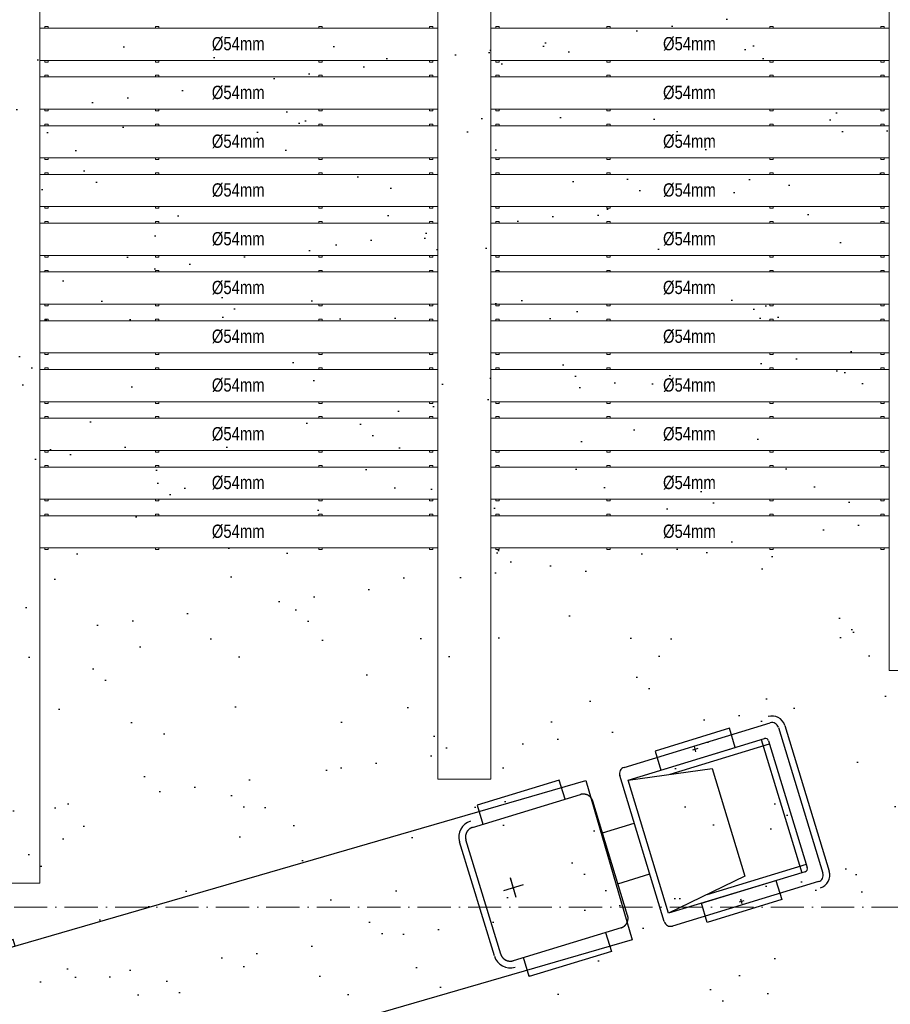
# Model space of a CAD drawing. Header units: millimetres. Extents: x 2241524 to 2686701, y -1965833 to -1461615.
# Tile 32 of 143: x 2318993 to 2332114, y -1770520 to -1755677. Entities that reach past the tile are written whole.
import ezdxf

# ---------------------------------------------------------------- set-up
doc = ezdxf.new("R2010")
doc.units = ezdxf.units.MM
doc.header["$LTSCALE"] = 100
doc.linetypes.add('A_CARA_15', pattern=[7.6, 5, -1.3, 0, -1.3])
doc.linetypes.add('RAYITAS', pattern=[0.375, 0.25, -0.125])
for name, color, linetype, lineweight in [('CA_OSY', 5, 'A_CARA_15', 18), ('CA_PODLAHA OBETONÁVKA', 12, 'Continuous', 25), ('CA_PODLAHA OBRYS', 12, 'Continuous', 25), ('CA_TG', 9, 'Continuous', 13), ('VZV a vozidla 2', 9, 'Continuous', 25)]:
    doc.layers.add(name, color=color, linetype=linetype, lineweight=lineweight)
doc.styles.get("Standard").update_dxf_attribs({"font": 'arial.ttf', "width": 0.8})
doc.linetypes.add('KANVBRDO', pattern='A,7,-6.5,[6,zn.shx,S=1,R=0,X=0,Y=0],-6.5', length=20)

# ---------------------------------------------------------------- blocks, each defined once
blk = doc.blocks.new('A$C84828806')
at = {"layer": 'CA_PODLAHA OBRYS', "transparency": 33554687}
h = blk.add_hatch(dxfattribs=at)
h.set_pattern_fill('AR-SAND', color=256, scale=40)
h.paths.add_polyline_path([(-159210, -11740), (-169720, -11740), (-169720, -12290), (-170020, -12290), (-170020, -11740), (-181720, -11740), (-181720, -12290), (-182020, -12290), (-182020, -11740), (-184520, -11740), (-184520, -12090), (-185220, -12090), (-185220, -11740), (-185485, -11740), (-190383, -12091), (-190376, -12184), (-190675, -12205), (-190682, -12113), (-196063, -12498), (-196056, -12590), (-196355, -12612), (-196362, -12520), (-201748, -12905), (-201741, -12997), (-202040, -13019), (-202047, -12927), (-207433, -13312), (-207426, -13404), (-207725, -13426), (-213113, -13720), (-213106, -13811), (-213405, -13832), (-218510, -14107), (-218510, -14530), (-219160, -14530), (-219160, -20720), (-219070, -20720), (-219070, -21020), (-219210, -27170), (-218510, -27170), (-218510, -27570), (-219270, -27570), (-219270, -32575), (-219600, -32575), (-219600, -33635), (-219270, -33635), (-219270, -33760), (-219200, -33760), (-219200, -33980), (-219270, -33980), (-219270, -34490), (-219600, -34490), (-219600, -39490), (-219270, -39490), (-219270, -40170), (-218510, -40170), (-218510, -40490), (-201615, -40490), (-201615, -51011), (-188061, -51011), (-188061, -44719), (-187461, -44719), (-187461, -51011), (-176361, -51011), (-176361, -45211), (-175761, -45211), (-175761, -51011), (-166061, -51011), (-166061, -40639), (-164971, -39549), (-164971, -36049), (-163971, -36049), (-163971, -37549), (-163521, -37549), (-163521, -38549), (-163971, -38549), (-163971, -39963), (-165061, -41053), (-165061, -51011), (-159210, -51011), (-159210, -46619), (-159641, -46619), (-159641, -45169), (-160361, -45169), (-160361, -40619), (-163121, -40619), (-163121, -37064), (-160361, -37064), (-160361, -36119), (-159210, -36119)])
h.paths.add_polyline_path([(-178061, -39344), (-178061, -43544), (-185461, -43544), (-185461, -39344)], flags=16)
h.paths.add_polyline_path([(-187461, -41219), (-187461, -42419), (-188761, -42419), (-188761, -41219)], flags=16)
h.paths.add_polyline_path([(-168570, -52411), (-159210, -52411), (-159210, -52011), (-201615, -52011), (-201615, -53630), (-196380, -53630), (-196380, -53430), (-196080, -53430), (-196080, -53630), (-195470, -53630), (-195470, -53960), (-194410, -53960), (-194410, -53630), (-190700, -53630), (-190700, -53430), (-190400, -53430), (-190400, -53630), (-185220, -53630), (-185220, -53170), (-184520, -53170), (-184520, -53630), (-182020, -53630), (-182020, -52970), (-181720, -52970), (-181720, -53630), (-175980, -53630), (-175980, -53560), (-175760, -53560), (-175760, -53630), (-170020, -53630), (-170020, -52970), (-169720, -52970), (-169720, -53630), (-163980, -53630), (-163980, -53560), (-163760, -53560), (-163760, -53630), (-159210, -53630), (-159210, -53211), (-168570, -53211)])
h.paths.add_polyline_path([(-180570, -52411), (-171170, -52411), (-171170, -53211), (-180570, -53211)], flags=16)
blk = doc.blocks.new('truck basic')
at = {"layer": 'VZV a vozidla 2', "linetype": 'Continuous'}
for p, q in [((-2.029, -15.257), (-3.324, -15.258)), ((-3.324, -15.258), (-3.324, -15.358)), ((-2.029, -15.357), (-2.029, -15.257)), ((-0.497, -15.257), (-1.793, -15.257)), ((-1.793, -15.257), (-1.793, -15.357)), ((-0.497, -15.357), (-0.497, -15.257)), ((8.074, -15.24), (6.779, -15.258)), ((6.779, -15.258), (6.783, -15.558)), ((8.078, -15.54), (8.074, -15.24)), ((6.397, -17.513), (6.373, -15.713)), ((6.815, -17.958), (6.811, -17.658)), ((8.106, -17.64), (8.111, -17.94)), ((-3.323, -17.958), (-3.323, -17.858)), ((-2.028, -17.957), (-3.323, -17.958)), ((-2.028, -17.857), (-2.028, -17.957)), ((-1.792, -17.957), (-1.792, -17.857)), ((-0.497, -17.957), (-1.792, -17.957)), ((-0.497, -17.857), (-0.497, -17.957)), ((8.111, -17.94), (6.815, -17.958))]:
    blk.add_line(p, q, dxfattribs=at)
at = {"layer": 'VZV a vozidla 2'}
for p, q in [((9, -17.728), (8.969, -15.428)), ((9.068, -15.327), (11.368, -15.296)), ((10.212, -15.362), (10.132, -15.363)), ((10.173, -15.402), (10.172, -15.322)), ((11.469, -15.395), (11.5, -17.694)), ((11.569, -15.393), (11.6, -17.693)), ((-4.144, -15.458), (-4.144, -17.758)), ((9.071, -15.527), (11.22, -15.498)), ((9.099, -17.627), (9.071, -15.527)), ((9.071, -15.527), (10.336, -15.71)), ((11.17, -15.499), (11.199, -17.598)), ((11.271, -15.547), (11.298, -17.547)), ((8.497, -17.485), (8.473, -15.685)), ((9.703, -15.618), (11.272, -15.597)), ((10.336, -15.71), (10.359, -17.41)), ((8.479, -16.185), (8.979, -16.178)), ((6.96, -16.76), (6.956, -16.451)), ((6.958, -16.76), (6.958, -16.451)), ((7.112, -16.603), (6.804, -16.608)), ((7.112, -16.606), (6.804, -16.606)), ((8.49, -16.985), (8.99, -16.978)), ((10.359, -17.41), (9.099, -17.627)), ((11.297, -17.497), (9.729, -17.518)), ((11.249, -17.598), (9.099, -17.627)), ((11.401, -17.796), (9.102, -17.827)), ((10.241, -17.761), (10.169, -17.762)), ((10.205, -17.798), (10.204, -17.726))]:
    blk.add_line(p, q, dxfattribs=at)
at = {"layer": 'VZV a vozidla 2', "linetype": 'RAYITAS'}
for p, q in [((6.621, -15.56), (8.321, -15.537)), ((6.497, -17.512), (6.473, -15.712)), ((8.349, -17.637), (6.649, -17.66))]:
    blk.add_line(p, q, dxfattribs=at)
at = {"layer": 'VZV a vozidla 2', "linetype": 'Continuous'}
for points in [[(10.757, -15.204), (9.583, -15.22), (9.587, -15.52), (10.761, -15.504), (10.757, -15.204)], [(10.79, -17.604), (10.794, -17.904), (9.62, -17.92), (9.616, -17.62), (10.79, -17.604)]]:
    blk.add_lwpolyline(points, dxfattribs=at)
at = {"layer": 'VZV a vozidla 2'}
blk.add_lwpolyline([(8.458, -17.855), (-4.042, -17.858), (-4.042, -15.358), (8.458, -15.355)], close=True, dxfattribs=at)
for centre, radius, start, end in [((-3.944, -15.458), 0.2, 90.0117, 180.0117), ((11.369, -15.396), 0.2, 0.7727, 90.7727), ((9.069, -15.427), 0.1, 90.7727, 180.7727), ((11.369, -15.396), 0.1, 0.7727, 90.7727), ((11.221, -15.548), 0.05, 0.7727, 90.7727), ((11.248, -17.548), 0.05, 270.7727, 0.7727), ((-3.944, -17.758), 0.2, 180.0117, 270.0117), ((9.1, -17.727), 0.1, 180.7727, 270.7727), ((11.4, -17.696), 0.1, 270.7727, 0.7727), ((11.4, -17.696), 0.2, 270.7727, 0.7727)]:
    blk.add_arc(centre, radius, start, end, dxfattribs=at)
at = {"layer": 'VZV a vozidla 2', "linetype": 'Continuous'}
for centre, start, end in [((6.623, -15.71), 90.7727, 180.7727), ((6.647, -17.51), 180.7727, 270.7727)]:
    blk.add_arc(centre, 0.25, start, end, dxfattribs=at)
at = {"layer": 'VZV a vozidla 2', "linetype": 'RAYITAS'}
for centre, start, end in [((6.623, -15.71), 90.7727, 180.7727), ((8.323, -15.687), 0.7727, 90.7727), ((6.647, -17.51), 180.7727, 270.7727), ((8.347, -17.487), 270.7727, 0.7727)]:
    blk.add_arc(centre, 0.15, start, end, dxfattribs=at)
blk = doc.blocks.new('A$Ceec1e225')
at = {"layer": 'CA_TG'}
for p, q in [((7582, 657), (7582, -17735)), ((13582, -16167), (13582, 657)), ((14382, 657), (14382, -16167)), ((20382, -14533), (20382, 657)), ((7582, -4848), (13582, -4848)), ((7582, -5333), (7582, -4848)), ((7657, -4823), (7707, -4823)), ((7657, -4848), (7657, -4823)), ((7707, -4848), (7657, -4848)), ((7707, -4823), (7707, -4848)), ((9327, -4823), (9377, -4823)), ((9327, -4848), (9327, -4823)), ((9377, -4848), (9327, -4848)), ((9377, -4823), (9377, -4848)), ((11787, -4823), (11837, -4823)), ((11787, -4848), (11787, -4823)), ((11837, -4848), (11787, -4848)), ((11837, -4823), (11837, -4848)), ((13457, -4823), (13507, -4823)), ((13457, -4848), (13457, -4823)), ((13507, -4848), (13457, -4848)), ((13507, -4823), (13507, -4848)), ((13582, -4848), (13582, -5333)), ((14382, -4848), (20382, -4848)), ((14382, -5333), (14382, -4848)), ((14457, -4823), (14507, -4823)), ((14457, -4848), (14457, -4823)), ((14507, -4848), (14457, -4848)), ((14507, -4823), (14507, -4848)), ((16127, -4823), (16177, -4823)), ((16127, -4848), (16127, -4823)), ((16177, -4848), (16127, -4848)), ((16177, -4823), (16177, -4848)), ((18587, -4823), (18637, -4823)), ((18587, -4848), (18587, -4823)), ((18637, -4848), (18587, -4848)), ((18637, -4823), (18637, -4848)), ((20257, -4823), (20307, -4823)), ((20257, -4848), (20257, -4823)), ((20307, -4848), (20257, -4848)), ((20307, -4823), (20307, -4848)), ((20382, -4848), (20382, -5333)), ((13582, -5333), (7582, -5333)), ((7657, -5333), (7707, -5333)), ((7657, -5358), (7657, -5333)), ((7707, -5333), (7707, -5358)), ((9327, -5333), (9377, -5333)), ((9327, -5358), (9327, -5333)), ((9377, -5333), (9377, -5358)), ((11787, -5333), (11837, -5333)), ((11787, -5358), (11787, -5333)), ((11837, -5333), (11837, -5358)), ((13457, -5333), (13507, -5333)), ((13457, -5358), (13457, -5333)), ((13507, -5333), (13507, -5358)), ((20382, -5333), (14382, -5333)), ((14457, -5333), (14507, -5333)), ((14457, -5358), (14457, -5333)), ((14507, -5333), (14507, -5358)), ((16127, -5333), (16177, -5333)), ((16127, -5358), (16127, -5333)), ((16177, -5333), (16177, -5358)), ((18587, -5333), (18637, -5333)), ((18587, -5358), (18587, -5333)), ((18637, -5333), (18637, -5358)), ((20257, -5333), (20307, -5333)), ((20257, -5358), (20257, -5333)), ((20307, -5333), (20307, -5358)), ((7707, -5358), (7657, -5358)), ((9377, -5358), (9327, -5358)), ((11837, -5358), (11787, -5358)), ((13507, -5358), (13457, -5358)), ((14507, -5358), (14457, -5358)), ((16177, -5358), (16127, -5358)), ((18637, -5358), (18587, -5358)), ((20307, -5358), (20257, -5358)), ((7582, -5583), (13582, -5583)), ((7582, -6068), (7582, -5583)), ((7657, -5558), (7707, -5558)), ((7657, -5583), (7657, -5558)), ((7707, -5583), (7657, -5583)), ((7707, -5558), (7707, -5583)), ((9327, -5558), (9377, -5558)), ((9327, -5583), (9327, -5558)), ((9377, -5583), (9327, -5583)), ((9377, -5558), (9377, -5583)), ((11787, -5558), (11837, -5558)), ((11787, -5583), (11787, -5558)), ((11837, -5583), (11787, -5583)), ((11837, -5558), (11837, -5583)), ((13457, -5558), (13507, -5558)), ((13457, -5583), (13457, -5558)), ((13507, -5583), (13457, -5583)), ((13507, -5558), (13507, -5583)), ((13582, -5583), (13582, -6068)), ((14382, -5583), (20382, -5583)), ((14382, -6068), (14382, -5583)), ((14457, -5558), (14507, -5558)), ((14457, -5583), (14457, -5558)), ((14507, -5583), (14457, -5583)), ((14507, -5558), (14507, -5583)), ((16127, -5558), (16177, -5558)), ((16127, -5583), (16127, -5558)), ((16177, -5583), (16127, -5583)), ((16177, -5558), (16177, -5583)), ((18587, -5558), (18637, -5558)), ((18587, -5583), (18587, -5558)), ((18637, -5583), (18587, -5583)), ((18637, -5558), (18637, -5583)), ((20257, -5558), (20307, -5558)), ((20257, -5583), (20257, -5558)), ((20307, -5583), (20257, -5583)), ((20307, -5558), (20307, -5583)), ((20382, -5583), (20382, -6068)), ((13582, -6068), (7582, -6068)), ((7657, -6068), (7707, -6068)), ((7657, -6093), (7657, -6068)), ((7707, -6068), (7707, -6093)), ((9327, -6068), (9377, -6068)), ((9327, -6093), (9327, -6068)), ((9377, -6068), (9377, -6093)), ((11787, -6068), (11837, -6068)), ((11787, -6093), (11787, -6068)), ((11837, -6068), (11837, -6093)), ((13457, -6068), (13507, -6068)), ((13457, -6093), (13457, -6068)), ((13507, -6068), (13507, -6093)), ((20382, -6068), (14382, -6068)), ((14457, -6068), (14507, -6068)), ((14457, -6093), (14457, -6068)), ((14507, -6068), (14507, -6093)), ((16127, -6068), (16177, -6068)), ((16127, -6093), (16127, -6068)), ((16177, -6068), (16177, -6093)), ((18587, -6068), (18637, -6068)), ((18587, -6093), (18587, -6068)), ((18637, -6068), (18637, -6093)), ((20257, -6068), (20307, -6068)), ((20257, -6093), (20257, -6068)), ((20307, -6068), (20307, -6093)), ((7707, -6093), (7657, -6093)), ((9377, -6093), (9327, -6093)), ((11837, -6093), (11787, -6093)), ((13507, -6093), (13457, -6093)), ((14507, -6093), (14457, -6093)), ((16177, -6093), (16127, -6093)), ((18637, -6093), (18587, -6093)), ((20307, -6093), (20257, -6093)), ((7582, -6318), (13582, -6318)), ((7582, -6803), (7582, -6318)), ((7657, -6293), (7707, -6293)), ((7657, -6318), (7657, -6293)), ((7707, -6318), (7657, -6318)), ((7707, -6293), (7707, -6318)), ((9327, -6293), (9377, -6293)), ((9327, -6318), (9327, -6293)), ((9377, -6318), (9327, -6318)), ((9377, -6293), (9377, -6318)), ((11787, -6293), (11837, -6293)), ((11787, -6318), (11787, -6293)), ((11837, -6318), (11787, -6318)), ((11837, -6293), (11837, -6318)), ((13457, -6293), (13507, -6293)), ((13457, -6318), (13457, -6293)), ((13507, -6318), (13457, -6318)), ((13507, -6293), (13507, -6318)), ((13582, -6318), (13582, -6803)), ((14382, -6318), (20382, -6318)), ((14382, -6803), (14382, -6318)), ((14457, -6293), (14507, -6293)), ((14457, -6318), (14457, -6293)), ((14507, -6318), (14457, -6318)), ((14507, -6293), (14507, -6318)), ((16127, -6293), (16177, -6293)), ((16127, -6318), (16127, -6293)), ((16177, -6318), (16127, -6318)), ((16177, -6293), (16177, -6318)), ((18587, -6293), (18637, -6293)), ((18587, -6318), (18587, -6293)), ((18637, -6318), (18587, -6318)), ((18637, -6293), (18637, -6318)), ((20257, -6293), (20307, -6293)), ((20257, -6318), (20257, -6293)), ((20307, -6318), (20257, -6318)), ((20307, -6293), (20307, -6318)), ((20382, -6318), (20382, -6803)), ((13582, -6803), (7582, -6803)), ((7657, -6803), (7707, -6803)), ((7657, -6828), (7657, -6803)), ((7707, -6803), (7707, -6828)), ((9327, -6803), (9377, -6803)), ((9327, -6828), (9327, -6803)), ((9377, -6803), (9377, -6828)), ((11787, -6803), (11837, -6803)), ((11787, -6828), (11787, -6803)), ((11837, -6803), (11837, -6828)), ((13457, -6803), (13507, -6803)), ((13457, -6828), (13457, -6803)), ((13507, -6803), (13507, -6828)), ((20382, -6803), (14382, -6803)), ((14457, -6803), (14507, -6803)), ((14457, -6828), (14457, -6803)), ((14507, -6803), (14507, -6828)), ((16127, -6803), (16177, -6803)), ((16127, -6828), (16127, -6803)), ((16177, -6803), (16177, -6828)), ((18587, -6803), (18637, -6803)), ((18587, -6828), (18587, -6803)), ((18637, -6803), (18637, -6828)), ((20257, -6803), (20307, -6803)), ((20257, -6828), (20257, -6803)), ((20307, -6803), (20307, -6828)), ((7707, -6828), (7657, -6828)), ((9377, -6828), (9327, -6828)), ((11837, -6828), (11787, -6828)), ((13507, -6828), (13457, -6828)), ((14507, -6828), (14457, -6828)), ((16177, -6828), (16127, -6828)), ((18637, -6828), (18587, -6828)), ((20307, -6828), (20257, -6828)), ((7582, -7053), (13582, -7053)), ((7582, -7538), (7582, -7053)), ((7657, -7028), (7707, -7028)), ((7657, -7053), (7657, -7028)), ((7707, -7053), (7657, -7053)), ((7707, -7028), (7707, -7053)), ((9327, -7028), (9377, -7028)), ((9327, -7053), (9327, -7028)), ((9377, -7053), (9327, -7053)), ((9377, -7028), (9377, -7053)), ((11787, -7028), (11837, -7028)), ((11787, -7053), (11787, -7028)), ((11837, -7053), (11787, -7053)), ((11837, -7028), (11837, -7053)), ((13457, -7028), (13507, -7028)), ((13457, -7053), (13457, -7028)), ((13507, -7053), (13457, -7053)), ((13507, -7028), (13507, -7053)), ((13582, -7053), (13582, -7538)), ((14382, -7053), (20382, -7053)), ((14382, -7538), (14382, -7053)), ((14457, -7028), (14507, -7028)), ((14457, -7053), (14457, -7028)), ((14507, -7053), (14457, -7053)), ((14507, -7028), (14507, -7053)), ((16127, -7028), (16177, -7028)), ((16127, -7053), (16127, -7028)), ((16177, -7053), (16127, -7053)), ((16177, -7028), (16177, -7053)), ((18587, -7028), (18637, -7028)), ((18587, -7053), (18587, -7028)), ((18637, -7053), (18587, -7053)), ((18637, -7028), (18637, -7053)), ((20257, -7028), (20307, -7028)), ((20257, -7053), (20257, -7028)), ((20307, -7053), (20257, -7053)), ((20307, -7028), (20307, -7053)), ((20382, -7053), (20382, -7538)), ((13582, -7538), (7582, -7538)), ((7657, -7538), (7707, -7538)), ((7657, -7563), (7657, -7538)), ((7707, -7563), (7657, -7563)), ((7707, -7538), (7707, -7563)), ((9327, -7538), (9377, -7538)), ((9327, -7563), (9327, -7538)), ((9377, -7563), (9327, -7563)), ((9377, -7538), (9377, -7563)), ((11787, -7538), (11837, -7538)), ((11787, -7563), (11787, -7538)), ((11837, -7563), (11787, -7563)), ((11837, -7538), (11837, -7563)), ((13457, -7538), (13507, -7538)), ((13457, -7563), (13457, -7538)), ((13507, -7563), (13457, -7563)), ((13507, -7538), (13507, -7563)), ((20382, -7538), (14382, -7538)), ((14457, -7538), (14507, -7538)), ((14457, -7563), (14457, -7538)), ((14507, -7563), (14457, -7563)), ((14507, -7538), (14507, -7563)), ((16127, -7538), (16177, -7538)), ((16127, -7563), (16127, -7538)), ((16177, -7563), (16127, -7563)), ((16177, -7538), (16177, -7563)), ((18587, -7538), (18637, -7538)), ((18587, -7563), (18587, -7538)), ((18637, -7563), (18587, -7563)), ((18637, -7538), (18637, -7563)), ((20257, -7538), (20307, -7538)), ((20257, -7563), (20257, -7538)), ((20307, -7563), (20257, -7563)), ((20307, -7538), (20307, -7563)), ((7582, -7788), (13582, -7788)), ((7582, -8273), (7582, -7788)), ((7657, -7763), (7707, -7763)), ((7657, -7788), (7657, -7763)), ((7707, -7788), (7657, -7788)), ((7707, -7763), (7707, -7788)), ((9327, -7763), (9377, -7763)), ((9327, -7788), (9327, -7763)), ((9377, -7788), (9327, -7788)), ((9377, -7763), (9377, -7788)), ((11787, -7763), (11837, -7763)), ((11787, -7788), (11787, -7763)), ((11837, -7788), (11787, -7788)), ((11837, -7763), (11837, -7788)), ((13457, -7763), (13507, -7763)), ((13457, -7788), (13457, -7763)), ((13507, -7788), (13457, -7788)), ((13507, -7763), (13507, -7788)), ((13582, -7788), (13582, -8273)), ((14382, -7788), (20382, -7788)), ((14382, -8273), (14382, -7788)), ((14457, -7763), (14507, -7763)), ((14457, -7788), (14457, -7763)), ((14507, -7788), (14457, -7788)), ((14507, -7763), (14507, -7788)), ((16127, -7763), (16177, -7763)), ((16127, -7788), (16127, -7763)), ((16177, -7788), (16127, -7788)), ((16177, -7763), (16177, -7788)), ((18587, -7763), (18637, -7763)), ((18587, -7788), (18587, -7763)), ((18637, -7788), (18587, -7788)), ((18637, -7763), (18637, -7788)), ((20257, -7763), (20307, -7763)), ((20257, -7788), (20257, -7763)), ((20307, -7788), (20257, -7788)), ((20307, -7763), (20307, -7788)), ((20382, -7788), (20382, -8273)), ((13582, -8273), (7582, -8273)), ((7657, -8273), (7707, -8273)), ((7657, -8298), (7657, -8273)), ((7707, -8298), (7657, -8298)), ((7707, -8273), (7707, -8298)), ((9327, -8273), (9377, -8273)), ((9327, -8298), (9327, -8273)), ((9377, -8298), (9327, -8298)), ((9377, -8273), (9377, -8298)), ((11787, -8273), (11837, -8273)), ((11787, -8298), (11787, -8273)), ((11837, -8298), (11787, -8298)), ((11837, -8273), (11837, -8298)), ((13457, -8273), (13507, -8273)), ((13457, -8298), (13457, -8273)), ((13507, -8298), (13457, -8298)), ((13507, -8273), (13507, -8298)), ((20382, -8273), (14382, -8273)), ((14457, -8273), (14507, -8273)), ((14457, -8298), (14457, -8273)), ((14507, -8298), (14457, -8298)), ((14507, -8273), (14507, -8298)), ((16127, -8273), (16177, -8273)), ((16127, -8298), (16127, -8273)), ((16177, -8298), (16127, -8298)), ((16177, -8273), (16177, -8298)), ((18587, -8273), (18637, -8273)), ((18587, -8298), (18587, -8273)), ((18637, -8298), (18587, -8298)), ((18637, -8273), (18637, -8298)), ((20257, -8273), (20307, -8273)), ((20257, -8298), (20257, -8273)), ((20307, -8298), (20257, -8298)), ((20307, -8273), (20307, -8298)), ((7582, -8523), (13582, -8523)), ((7582, -9008), (7582, -8523)), ((7657, -8498), (7707, -8498)), ((7657, -8523), (7657, -8498)), ((7707, -8523), (7657, -8523)), ((7707, -8498), (7707, -8523)), ((9327, -8498), (9377, -8498)), ((9327, -8523), (9327, -8498)), ((9377, -8523), (9327, -8523)), ((9377, -8498), (9377, -8523)), ((11787, -8498), (11837, -8498)), ((11787, -8523), (11787, -8498)), ((11837, -8523), (11787, -8523)), ((11837, -8498), (11837, -8523)), ((13457, -8498), (13507, -8498)), ((13457, -8523), (13457, -8498)), ((13507, -8523), (13457, -8523)), ((13507, -8498), (13507, -8523)), ((13582, -8523), (13582, -9008)), ((14382, -8523), (20382, -8523)), ((14382, -9008), (14382, -8523)), ((14457, -8498), (14507, -8498)), ((14457, -8523), (14457, -8498)), ((14507, -8523), (14457, -8523)), ((14507, -8498), (14507, -8523)), ((16127, -8498), (16177, -8498)), ((16127, -8523), (16127, -8498)), ((16177, -8523), (16127, -8523)), ((16177, -8498), (16177, -8523)), ((18587, -8498), (18637, -8498)), ((18587, -8523), (18587, -8498)), ((18637, -8523), (18587, -8523)), ((18637, -8498), (18637, -8523)), ((20257, -8498), (20307, -8498)), ((20257, -8523), (20257, -8498)), ((20307, -8523), (20257, -8523)), ((20307, -8498), (20307, -8523)), ((20382, -8523), (20382, -9008)), ((13582, -9008), (7582, -9008)), ((7657, -9008), (7707, -9008)), ((7657, -9033), (7657, -9008)), ((7707, -9033), (7657, -9033)), ((7707, -9008), (7707, -9033)), ((9327, -9008), (9377, -9008)), ((9327, -9033), (9327, -9008)), ((9377, -9033), (9327, -9033)), ((9377, -9008), (9377, -9033)), ((11787, -9008), (11837, -9008)), ((11787, -9033), (11787, -9008)), ((11837, -9033), (11787, -9033)), ((11837, -9008), (11837, -9033)), ((13457, -9008), (13507, -9008)), ((13457, -9033), (13457, -9008)), ((13507, -9033), (13457, -9033)), ((13507, -9008), (13507, -9033)), ((20382, -9008), (14382, -9008)), ((14457, -9008), (14507, -9008)), ((14457, -9033), (14457, -9008)), ((14507, -9033), (14457, -9033)), ((14507, -9008), (14507, -9033)), ((16127, -9008), (16177, -9008)), ((16127, -9033), (16127, -9008)), ((16177, -9033), (16127, -9033)), ((16177, -9008), (16177, -9033)), ((18587, -9008), (18637, -9008)), ((18587, -9033), (18587, -9008)), ((18637, -9033), (18587, -9033)), ((18637, -9008), (18637, -9033)), ((20257, -9008), (20307, -9008)), ((20257, -9033), (20257, -9008)), ((20307, -9033), (20257, -9033)), ((20307, -9008), (20307, -9033)), ((7582, -9258), (13582, -9258)), ((7582, -9743), (7582, -9258)), ((7657, -9233), (7707, -9233)), ((7657, -9258), (7657, -9233)), ((7707, -9258), (7657, -9258)), ((7707, -9233), (7707, -9258)), ((9327, -9233), (9377, -9233)), ((9327, -9258), (9327, -9233)), ((9377, -9258), (9327, -9258)), ((9377, -9233), (9377, -9258)), ((11787, -9233), (11837, -9233)), ((11787, -9258), (11787, -9233)), ((11837, -9258), (11787, -9258)), ((11837, -9233), (11837, -9258)), ((13457, -9233), (13507, -9233)), ((13457, -9258), (13457, -9233)), ((13507, -9258), (13457, -9258)), ((13507, -9233), (13507, -9258)), ((13582, -9258), (13582, -9743)), ((14382, -9258), (20382, -9258)), ((14382, -9743), (14382, -9258)), ((14457, -9233), (14507, -9233)), ((14457, -9258), (14457, -9233)), ((14507, -9258), (14457, -9258)), ((14507, -9233), (14507, -9258)), ((16127, -9233), (16177, -9233)), ((16127, -9258), (16127, -9233)), ((16177, -9258), (16127, -9258)), ((16177, -9233), (16177, -9258)), ((18587, -9233), (18637, -9233)), ((18587, -9258), (18587, -9233)), ((18637, -9258), (18587, -9258)), ((18637, -9233), (18637, -9258)), ((20257, -9233), (20307, -9233)), ((20257, -9258), (20257, -9233)), ((20307, -9258), (20257, -9258)), ((20307, -9233), (20307, -9258)), ((20382, -9258), (20382, -9743)), ((13582, -9743), (7582, -9743)), ((7657, -9743), (7707, -9743)), ((7657, -9768), (7657, -9743)), ((7707, -9768), (7657, -9768)), ((7707, -9743), (7707, -9768)), ((9327, -9743), (9377, -9743)), ((9327, -9768), (9327, -9743)), ((9377, -9768), (9327, -9768)), ((9377, -9743), (9377, -9768)), ((11787, -9743), (11837, -9743)), ((11787, -9768), (11787, -9743)), ((11837, -9768), (11787, -9768)), ((11837, -9743), (11837, -9768)), ((13457, -9743), (13507, -9743)), ((13457, -9768), (13457, -9743)), ((13507, -9768), (13457, -9768)), ((13507, -9743), (13507, -9768)), ((20382, -9743), (14382, -9743)), ((14457, -9743), (14507, -9743)), ((14457, -9768), (14457, -9743)), ((14507, -9768), (14457, -9768)), ((14507, -9743), (14507, -9768)), ((16127, -9743), (16177, -9743)), ((16127, -9768), (16127, -9743)), ((16177, -9768), (16127, -9768)), ((16177, -9743), (16177, -9768)), ((18587, -9743), (18637, -9743)), ((18587, -9768), (18587, -9743)), ((18637, -9768), (18587, -9768)), ((18637, -9743), (18637, -9768)), ((20257, -9743), (20307, -9743)), ((20257, -9768), (20257, -9743)), ((20307, -9768), (20257, -9768)), ((20307, -9743), (20307, -9768)), ((7582, -9993), (13582, -9993)), ((7582, -10478), (7582, -9993)), ((7657, -9968), (7707, -9968)), ((7657, -9993), (7657, -9968)), ((7707, -9993), (7657, -9993)), ((7707, -9968), (7707, -9993)), ((9327, -9968), (9377, -9968)), ((9327, -9993), (9327, -9968)), ((9377, -9993), (9327, -9993)), ((9377, -9968), (9377, -9993)), ((11787, -9968), (11837, -9968)), ((11787, -9993), (11787, -9968)), ((11837, -9993), (11787, -9993)), ((11837, -9968), (11837, -9993)), ((13457, -9968), (13507, -9968)), ((13457, -9993), (13457, -9968)), ((13507, -9993), (13457, -9993)), ((13507, -9968), (13507, -9993)), ((13582, -9993), (13582, -10478)), ((14382, -9993), (20382, -9993)), ((14382, -10478), (14382, -9993)), ((14457, -9968), (14507, -9968)), ((14457, -9993), (14457, -9968)), ((14507, -9993), (14457, -9993)), ((14507, -9968), (14507, -9993)), ((16127, -9968), (16177, -9968)), ((16127, -9993), (16127, -9968)), ((16177, -9993), (16127, -9993)), ((16177, -9968), (16177, -9993)), ((18587, -9968), (18637, -9968)), ((18587, -9993), (18587, -9968)), ((18637, -9993), (18587, -9993)), ((18637, -9968), (18637, -9993)), ((20257, -9968), (20307, -9968)), ((20257, -9993), (20257, -9968)), ((20307, -9993), (20257, -9993)), ((20307, -9968), (20307, -9993)), ((20382, -9993), (20382, -10478)), ((13582, -10478), (7582, -10478)), ((7657, -10478), (7707, -10478)), ((7657, -10503), (7657, -10478)), ((7707, -10503), (7657, -10503)), ((7707, -10478), (7707, -10503)), ((9327, -10478), (9377, -10478)), ((9327, -10503), (9327, -10478)), ((9377, -10503), (9327, -10503)), ((9377, -10478), (9377, -10503)), ((11787, -10478), (11837, -10478)), ((11787, -10503), (11787, -10478)), ((11837, -10503), (11787, -10503)), ((11837, -10478), (11837, -10503)), ((13457, -10478), (13507, -10478)), ((13457, -10503), (13457, -10478)), ((13507, -10503), (13457, -10503)), ((13507, -10478), (13507, -10503)), ((20382, -10478), (14382, -10478)), ((14457, -10478), (14507, -10478)), ((14457, -10503), (14457, -10478)), ((14507, -10503), (14457, -10503)), ((14507, -10478), (14507, -10503)), ((16127, -10478), (16177, -10478)), ((16127, -10503), (16127, -10478)), ((16177, -10503), (16127, -10503)), ((16177, -10478), (16177, -10503)), ((18587, -10478), (18637, -10478)), ((18587, -10503), (18587, -10478)), ((18637, -10503), (18587, -10503)), ((18637, -10478), (18637, -10503)), ((20257, -10478), (20307, -10478)), ((20257, -10503), (20257, -10478)), ((20307, -10503), (20257, -10503)), ((20307, -10478), (20307, -10503)), ((7582, -10728), (13582, -10728)), ((7582, -11213), (7582, -10728)), ((7657, -10703), (7707, -10703)), ((7657, -10728), (7657, -10703)), ((7707, -10728), (7657, -10728)), ((7707, -10703), (7707, -10728)), ((9327, -10703), (9377, -10703)), ((9327, -10728), (9327, -10703)), ((9377, -10728), (9327, -10728)), ((9377, -10703), (9377, -10728)), ((11787, -10703), (11837, -10703)), ((11787, -10728), (11787, -10703)), ((11837, -10728), (11787, -10728)), ((11837, -10703), (11837, -10728)), ((13457, -10703), (13507, -10703)), ((13457, -10728), (13457, -10703)), ((13507, -10728), (13457, -10728)), ((13507, -10703), (13507, -10728)), ((13582, -10728), (13582, -11213)), ((14382, -10728), (20382, -10728)), ((14382, -11213), (14382, -10728)), ((14457, -10703), (14507, -10703)), ((14457, -10728), (14457, -10703)), ((14507, -10728), (14457, -10728)), ((14507, -10703), (14507, -10728)), ((16127, -10703), (16177, -10703)), ((16127, -10728), (16127, -10703)), ((16177, -10728), (16127, -10728)), ((16177, -10703), (16177, -10728)), ((18587, -10703), (18637, -10703)), ((18587, -10728), (18587, -10703)), ((18637, -10728), (18587, -10728)), ((18637, -10703), (18637, -10728)), ((20257, -10703), (20307, -10703)), ((20257, -10728), (20257, -10703)), ((20307, -10728), (20257, -10728)), ((20307, -10703), (20307, -10728)), ((20382, -10728), (20382, -11213)), ((13582, -11213), (7582, -11213)), ((7657, -11213), (7707, -11213)), ((7657, -11238), (7657, -11213)), ((7707, -11238), (7657, -11238)), ((7707, -11213), (7707, -11238)), ((9327, -11213), (9377, -11213)), ((9327, -11238), (9327, -11213)), ((9377, -11238), (9327, -11238)), ((9377, -11213), (9377, -11238)), ((11787, -11213), (11837, -11213)), ((11787, -11238), (11787, -11213)), ((11837, -11238), (11787, -11238)), ((11837, -11213), (11837, -11238)), ((13457, -11213), (13507, -11213)), ((13457, -11238), (13457, -11213)), ((13507, -11238), (13457, -11238)), ((13507, -11213), (13507, -11238)), ((20382, -11213), (14382, -11213)), ((14457, -11213), (14507, -11213)), ((14457, -11238), (14457, -11213)), ((14507, -11238), (14457, -11238)), ((14507, -11213), (14507, -11238)), ((16127, -11213), (16177, -11213)), ((16127, -11238), (16127, -11213)), ((16177, -11238), (16127, -11238)), ((16177, -11213), (16177, -11238)), ((18587, -11213), (18637, -11213)), ((18587, -11238), (18587, -11213)), ((18637, -11238), (18587, -11238)), ((18637, -11213), (18637, -11238)), ((20257, -11213), (20307, -11213)), ((20257, -11238), (20257, -11213)), ((20307, -11238), (20257, -11238)), ((20307, -11213), (20307, -11238)), ((7582, -11463), (13582, -11463)), ((7582, -11948), (7582, -11463)), ((7657, -11438), (7707, -11438)), ((7657, -11463), (7657, -11438)), ((7707, -11463), (7657, -11463)), ((7707, -11438), (7707, -11463)), ((9327, -11438), (9377, -11438)), ((9327, -11463), (9327, -11438)), ((9377, -11463), (9327, -11463)), ((9377, -11438), (9377, -11463)), ((11787, -11438), (11837, -11438)), ((11787, -11463), (11787, -11438)), ((11837, -11463), (11787, -11463)), ((11837, -11438), (11837, -11463)), ((13457, -11438), (13507, -11438)), ((13457, -11463), (13457, -11438)), ((13507, -11463), (13457, -11463)), ((13507, -11438), (13507, -11463)), ((13582, -11463), (13582, -11948)), ((14382, -11463), (20382, -11463)), ((14382, -11948), (14382, -11463)), ((14457, -11438), (14507, -11438)), ((14457, -11463), (14457, -11438)), ((14507, -11463), (14457, -11463)), ((14507, -11438), (14507, -11463)), ((16127, -11438), (16177, -11438)), ((16127, -11463), (16127, -11438)), ((16177, -11463), (16127, -11463)), ((16177, -11438), (16177, -11463)), ((18587, -11438), (18637, -11438)), ((18587, -11463), (18587, -11438)), ((18637, -11463), (18587, -11463)), ((18637, -11438), (18637, -11463)), ((20257, -11438), (20307, -11438)), ((20257, -11463), (20257, -11438)), ((20307, -11463), (20257, -11463)), ((20307, -11438), (20307, -11463)), ((20382, -11463), (20382, -11948)), ((13582, -11948), (7582, -11948)), ((7657, -11948), (7707, -11948)), ((7657, -11973), (7657, -11948)), ((7707, -11973), (7657, -11973)), ((7707, -11948), (7707, -11973)), ((9327, -11948), (9377, -11948)), ((9327, -11973), (9327, -11948)), ((9377, -11973), (9327, -11973)), ((9377, -11948), (9377, -11973)), ((11787, -11948), (11837, -11948)), ((11787, -11973), (11787, -11948)), ((11837, -11973), (11787, -11973)), ((11837, -11948), (11837, -11973)), ((13457, -11948), (13507, -11948)), ((13457, -11973), (13457, -11948)), ((13507, -11973), (13457, -11973)), ((13507, -11948), (13507, -11973)), ((20382, -11948), (14382, -11948)), ((14457, -11948), (14507, -11948)), ((14457, -11973), (14457, -11948)), ((14507, -11973), (14457, -11973)), ((14507, -11948), (14507, -11973)), ((16127, -11948), (16177, -11948)), ((16127, -11973), (16127, -11948)), ((16177, -11973), (16127, -11973)), ((16177, -11948), (16177, -11973)), ((18587, -11948), (18637, -11948)), ((18587, -11973), (18587, -11948)), ((18637, -11973), (18587, -11973)), ((18637, -11948), (18637, -11973)), ((20257, -11948), (20307, -11948)), ((20257, -11973), (20257, -11948)), ((20307, -11973), (20257, -11973)), ((20307, -11948), (20307, -11973)), ((7582, -12198), (13582, -12198)), ((7582, -12683), (7582, -12198)), ((7657, -12173), (7707, -12173)), ((7657, -12198), (7657, -12173)), ((7707, -12198), (7657, -12198)), ((7707, -12173), (7707, -12198)), ((9327, -12173), (9377, -12173)), ((9327, -12198), (9327, -12173)), ((9377, -12198), (9327, -12198)), ((9377, -12173), (9377, -12198)), ((11787, -12173), (11837, -12173)), ((11787, -12198), (11787, -12173)), ((11837, -12198), (11787, -12198)), ((11837, -12173), (11837, -12198)), ((13457, -12173), (13507, -12173)), ((13457, -12198), (13457, -12173)), ((13507, -12198), (13457, -12198)), ((13507, -12173), (13507, -12198)), ((13582, -12198), (13582, -12683)), ((14382, -12198), (20382, -12198)), ((14382, -12683), (14382, -12198)), ((14457, -12173), (14507, -12173)), ((14457, -12198), (14457, -12173)), ((14507, -12198), (14457, -12198)), ((14507, -12173), (14507, -12198)), ((16127, -12173), (16177, -12173)), ((16127, -12198), (16127, -12173)), ((16177, -12198), (16127, -12198)), ((16177, -12173), (16177, -12198)), ((18587, -12173), (18637, -12173)), ((18587, -12198), (18587, -12173)), ((18637, -12198), (18587, -12198)), ((18637, -12173), (18637, -12198)), ((20257, -12173), (20307, -12173)), ((20257, -12198), (20257, -12173)), ((20307, -12198), (20257, -12198)), ((20307, -12173), (20307, -12198)), ((20382, -12198), (20382, -12683)), ((13582, -12683), (7582, -12683)), ((7657, -12683), (7707, -12683)), ((7657, -12708), (7657, -12683)), ((7707, -12708), (7657, -12708)), ((7707, -12683), (7707, -12708)), ((9327, -12683), (9377, -12683)), ((9327, -12708), (9327, -12683)), ((9377, -12708), (9327, -12708)), ((9377, -12683), (9377, -12708)), ((11787, -12683), (11837, -12683)), ((11787, -12708), (11787, -12683)), ((11837, -12708), (11787, -12708)), ((11837, -12683), (11837, -12708)), ((13457, -12683), (13507, -12683)), ((13457, -12708), (13457, -12683)), ((13507, -12708), (13457, -12708)), ((13507, -12683), (13507, -12708)), ((20382, -12683), (14382, -12683)), ((14457, -12683), (14507, -12683)), ((14457, -12708), (14457, -12683)), ((14507, -12708), (14457, -12708)), ((14507, -12683), (14507, -12708)), ((16127, -12683), (16177, -12683)), ((16127, -12708), (16127, -12683)), ((16177, -12708), (16127, -12708)), ((16177, -12683), (16177, -12708)), ((18587, -12683), (18637, -12683)), ((18587, -12708), (18587, -12683)), ((18637, -12708), (18587, -12708)), ((18637, -12683), (18637, -12708)), ((20257, -12683), (20307, -12683)), ((20257, -12708), (20257, -12683)), ((20307, -12708), (20257, -12708)), ((20307, -12683), (20307, -12708)), ((21182, -14533), (20382, -14533)), ((14382, -16167), (13582, -16167)), ((7582, -17735), (6782, -17735))]:
    blk.add_line(p, q, dxfattribs=at)
at = {"layer": 'CA_TG', "xscale": 1000, "yscale": 1000, "rotation": 16.17204136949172}
blk.add_blockref('truck basic', (3412, -3796), dxfattribs=at)
at = {"layer": 'CA_TG', "width": 0.8}
for p in [(10176, -5181), (16976, -5181), (10176, -5916), (16976, -5916), (10176, -6651), (16976, -6651), (10176, -7386), (16976, -7386), (10176, -8121), (16976, -8121), (10176, -8856), (16976, -8856), (10176, -9591), (16976, -9591), (10176, -10326), (16976, -10326), (10176, -11061), (16976, -11061), (10176, -11796), (16976, -11796), (10176, -12531), (16976, -12531)]:
    blk.add_text('Ø54mm', height=200, dxfattribs=at).set_placement(p)

msp = doc.modelspace()

# ---------------------------------------------------------------- linework, layer by layer
at = {"layer": 'CA_OSY'}
msp.add_line((2308267.8898, -1769057.21119), (2597271.47353, -1769057.21119), dxfattribs=at)

# ---------------------------------------------------------------- block references
at = {"layer": 'CA_PODLAHA OBETONÁVKA', "linetype": 'KANVBRDO', "ltscale": 0.5}
msp.add_blockref('A$C84828806', (2530222.63743, -1736427.13109), dxfattribs=at)
at = {"layer": 'CA_TG'}
msp.add_blockref('A$Ceec1e225', (2311712.59026, -1750957.08226), dxfattribs=at)

doc.saveas('drawing.dxf')
